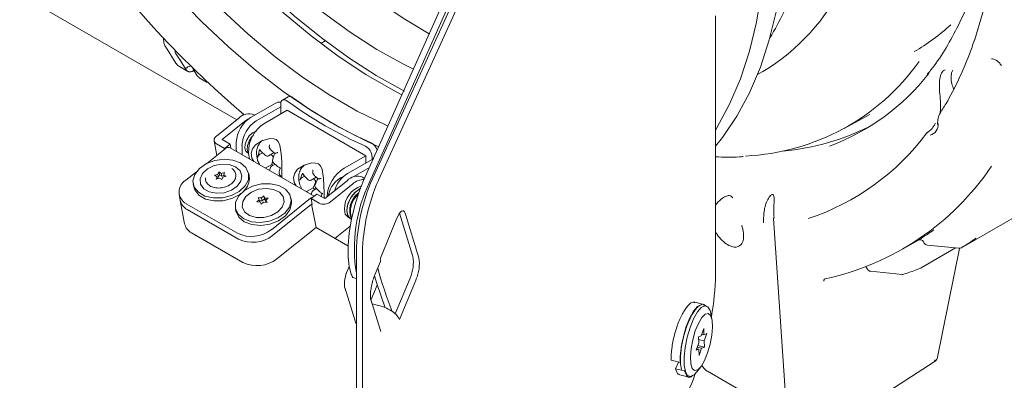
# Model space of a CAD drawing. Header units: millimetres. Extents: x 63 to 559, y 25 to 389.
# Tile 79 of 88: x 432 to 463, y 296 to 307. Entities that reach past the tile are written whole.
import ezdxf

# ---------------------------------------------------------------- set-up
doc = ezdxf.new("R2010")
doc.units = ezdxf.units.MM

msp = doc.modelspace()

# ---------------------------------------------------------------- linework, layer by layer
at = {"color": 7, "linetype": 'Continuous', "lineweight": 15}
for p, q in [((451.813, 322.367), (442.67, 301.904)), ((451.999, 322.324), (442.856, 301.86)), ((442.946, 301.956), (451.876, 321.6)), ((443.132, 301.913), (452.061, 321.556)), ((438.736, 303.791), (429.828, 308.933)), ((453.579, 307.012), (453.579, 298.991)), ((441.482, 306.24), (441.341, 306.158)), ((436.526, 306.059), (436.854, 305.548)), ((436.843, 305.853), (436.819, 305.911)), ((436.965, 305.442), (437.222, 305.293)), ((437.15, 305.375), (437.171, 305.342)), ((437.371, 305.376), (437.514, 305.154)), ((454.883, 305.192), (455.052, 305.289)), ((437.523, 305.139), (437.514, 305.154)), ((437.576, 305.097), (437.523, 305.139)), ((437.572, 305.091), (437.824, 304.946)), ((440.332, 304.502), (440.155, 304.4)), ((439.166, 303.86), (439.926, 304.299)), ((439.343, 303.758), (440.103, 304.197)), ((439.626, 303.697), (440.297, 304.085)), ((440.103, 304.197), (440.103, 304.285)), ((440.103, 303.973), (440.103, 304.197)), ((442.737, 302.677), (440.297, 304.085)), ((438.105, 303.284), (438.799, 303.841)), ((438.976, 303.739), (438.282, 303.182)), ((439.297, 303.936), (439.276, 303.949)), ((457.573, 303.524), (458.365, 303.959)), ((438.036, 303.136), (438.121, 302.686)), ((438.529, 303.039), (438.282, 303.182)), ((438.374, 302.889), (437.813, 302.439)), ((438.356, 302.899), (438.108, 303.042)), ((438.529, 303.039), (438.356, 302.899)), ((438.356, 302.899), (438.36, 302.878)), ((438.529, 303.039), (438.553, 302.913)), ((441.135, 301.422), (438.532, 302.925)), ((438.724, 303.095), (438.724, 302.891)), ((438.73, 302.811), (438.724, 302.891)), ((438.901, 302.789), (438.901, 302.993)), ((439.458, 302.852), (439.504, 302.801)), ((438.901, 302.789), (438.907, 302.709)), ((439.067, 302.77), (439.096, 302.754)), ((439.539, 302.769), (439.457, 302.722)), ((439.498, 302.807), (439.632, 302.683)), ((439.721, 302.674), (439.893, 302.773)), ((439.796, 302.718), (439.841, 302.677)), ((439.888, 302.676), (439.849, 302.543)), ((442.065, 302.289), (442.737, 302.677)), ((442.171, 302.126), (442.931, 302.564)), ((442.737, 302.452), (442.737, 302.677)), ((442.931, 302.564), (442.931, 302.652)), ((442.977, 302.591), (442.931, 302.564)), ((439.631, 302.291), (439.64, 302.298)), ((439.825, 302.404), (439.64, 302.298)), ((439.78, 302.309), (439.753, 302.22)), ((439.925, 302.416), (439.814, 302.352)), ((439.851, 302.493), (439.825, 302.404)), ((439.825, 302.404), (439.856, 302.376)), ((439.87, 302.466), (440.005, 302.343)), ((442.348, 302.023), (442.855, 302.316)), ((437.49, 302.179), (437.159, 301.914)), ((438.154, 302.099), (438.051, 302.069)), ((438.051, 302.069), (438.127, 302.025)), ((438.127, 302.025), (438.101, 301.95)), ((438.101, 301.95), (438.204, 301.981)), ((438.139, 301.962), (438.127, 302.025)), ((438.171, 302.009), (438.132, 301.998)), ((438.181, 302.174), (438.154, 302.099)), ((438.171, 302.009), (438.154, 302.099)), ((438.198, 302.083), (438.171, 302.009)), ((438.257, 302.129), (438.181, 302.174)), ((438.198, 302.083), (438.181, 302.174)), ((438.274, 302.039), (438.198, 302.083)), ((438.204, 301.981), (438.28, 301.936)), ((438.361, 302.16), (438.257, 302.129)), ((438.274, 302.039), (438.257, 302.129)), ((438.339, 302.058), (438.274, 302.039)), ((438.28, 301.936), (438.307, 302.011)), ((438.307, 302.011), (438.411, 302.041)), ((438.334, 302.085), (438.361, 302.16)), ((438.411, 302.041), (438.334, 302.085)), ((438.346, 302.022), (438.334, 302.085)), ((439.125, 302.036), (439.108, 302.126)), ((440.844, 302.043), (440.769, 301.999)), ((440.784, 302.115), (440.827, 302.061)), ((440.821, 302.067), (440.952, 301.931)), ((441.043, 301.919), (441.201, 302.009)), ((441.122, 301.964), (441.146, 301.939)), ((442.158, 301.902), (441.464, 301.345)), ((442.348, 302.023), (442.306, 301.997)), ((442.701, 301.971), (442.635, 302.01)), ((437.388, 301.803), (437.405, 301.713)), ((441.108, 301.682), (440.923, 301.575)), ((441.215, 301.659), (441.107, 301.597)), ((441.176, 301.842), (441.108, 301.682)), ((441.108, 301.682), (441.16, 301.628)), ((441.219, 301.896), (441.167, 301.775)), ((441.182, 301.693), (441.312, 301.558)), ((441.219, 301.897), (441.219, 301.896)), ((441.641, 301.243), (442.335, 301.8)), ((436.952, 301.469), (436.986, 301.288)), ((436.986, 301.288), (437.122, 300.565)), ((439.434, 301.305), (439.362, 301.243)), ((439.506, 301.367), (439.401, 301.372)), ((439.401, 301.372), (439.434, 301.305)), ((439.446, 301.239), (439.434, 301.305)), ((439.578, 301.429), (439.506, 301.367)), ((439.523, 301.277), (439.506, 301.367)), ((439.595, 301.339), (439.523, 301.277)), ((439.611, 301.362), (439.578, 301.429)), ((439.595, 301.339), (439.578, 301.429)), ((439.628, 301.271), (439.595, 301.339)), ((439.716, 301.357), (439.611, 301.362)), ((439.628, 301.271), (439.611, 301.362)), ((439.644, 301.295), (439.716, 301.357)), ((439.676, 301.227), (439.644, 301.295)), ((439.656, 301.228), (439.644, 301.295)), ((439.811, 300.383), (441.025, 301.358)), ((440.433, 301.281), (440.416, 301.371)), ((440.903, 301.561), (440.923, 301.575)), ((441.076, 301.562), (441.04, 301.478)), ((441.216, 301.488), (441.043, 301.348)), ((441.29, 301.205), (441.043, 301.348)), ((441.077, 301.167), (441.043, 301.348)), ((441.464, 301.345), (441.216, 301.488)), ((441.446, 301.421), (441.446, 301.37)), ((437.169, 301.189), (438.76, 300.271)), ((437.203, 301.009), (438.794, 300.09)), ((438.696, 301.048), (438.713, 300.957)), ((439.362, 301.243), (439.467, 301.238)), ((439.523, 301.277), (439.439, 301.281)), ((439.467, 301.238), (439.499, 301.171)), ((439.499, 301.171), (439.571, 301.233)), ((439.571, 301.233), (439.676, 301.227)), ((439.648, 301.27), (439.628, 301.271)), ((439.845, 300.202), (441.059, 301.178)), ((441.059, 301.178), (439.845, 300.202)), ((441.073, 301.188), (441.059, 301.177)), ((441.059, 301.178), (441.059, 301.177)), ((441.195, 300.455), (441.059, 301.178)), ((441.059, 301.177), (441.077, 301.167)), ((461.202, 299.821), (463.631, 301.224)), ((442.188, 300.766), (442.296, 300.704)), ((443.705, 300.741), (443.192, 299.497)), ((444.201, 299.554), (443.785, 300.894)), ((444.386, 299.511), (443.955, 300.899)), ((455.383, 300.726), (455.76, 295.096)), ((441.195, 300.455), (439.981, 299.479)), ((442.185, 299.883), (441.195, 300.455)), ((441.844, 300.158), (442.256, 300.489)), ((438.93, 299.367), (437.339, 300.286)), ((454.304, 299.867), (454.314, 299.872)), ((459.382, 299.779), (459.872, 300.061)), ((459.96, 299.201), (461.024, 299.815)), ((460.03, 300.006), (460.052, 299.966)), ((460.149, 299.902), (461.126, 299.805)), ((460.466, 296.431), (461.143, 299.804)), ((442.449, 289.759), (442.449, 299.716)), ((442.634, 289.715), (442.634, 299.672)), ((442.219, 299.242), (442.129, 299.023)), ((443.02, 298.984), (443.191, 299.399)), ((458.256, 299.215), (458.288, 299.158)), ((442.368, 298.885), (442.449, 298.866)), ((443.652, 297.773), (444.11, 298.882)), ((456.934, 298.841), (456.976, 298.856)), ((458.385, 299.094), (459.363, 298.996)), ((442.085, 298.585), (442.404, 297.556)), ((442.091, 298.569), (442.085, 298.585)), ((443.093, 298.665), (442.899, 298.195)), ((443.782, 297.594), (444.295, 298.839)), ((443.202, 297.22), (442.883, 298.248)), ((442.935, 298.079), (443.13, 298.034)), ((453.219, 298.065), (452.941, 298.13)), ((453.286, 298.023), (453.213, 298.04)), ((453.47, 297.597), (453.431, 297.79)), ((442.41, 297.54), (442.404, 297.556)), ((453.215, 297.32), (453.137, 297.094)), ((453.222, 297.126), (453.215, 297.32)), ((453.137, 297.094), (453.052, 297.063)), ((453.052, 297.063), (453.059, 296.869)), ((453.154, 297.142), (453.222, 297.126)), ((453.307, 297.158), (453.222, 297.126)), ((453.229, 296.932), (453.307, 297.158)), ((453.059, 296.869), (452.981, 296.644)), ((453.014, 296.739), (453.151, 296.707)), ((453.031, 296.787), (453.236, 296.739)), ((453.056, 296.973), (453.229, 296.932)), ((453.151, 296.707), (453.236, 296.739)), ((453.236, 296.739), (453.229, 296.932)), ((452.981, 296.644), (453.066, 296.675)), ((452.998, 296.692), (453.066, 296.675)), ((453.066, 296.675), (453.073, 296.482)), ((453.073, 296.482), (453.151, 296.707)), ((452.202, 296.334), (452.48, 296.268)), ((452.436, 296.279), (452.344, 296.067)), ((452.48, 296.268), (452.49, 296.283)), ((453.005, 295.977), (453.125, 296.133)), ((453.152, 296.17), (453.232, 296.077)), ((458.779, 295.265), (460.363, 296.284)), ((452.344, 296.067), (452.622, 296.002)), ((452.472, 295.878), (452.759, 295.81)), ((452.622, 296.002), (452.631, 296.022)), ((452.755, 295.837), (452.771, 295.833)), ((453.334, 295.992), (455.9, 294.511))]:
    msp.add_line(p, q, dxfattribs=at)
at = {"color": 7, "linetype": 'Continuous', "lineweight": 15, "flags": 128}
for points in [[(443.139, 302.953), (442.778, 303.118), (441.911, 303.564), (441.043, 304.083), (440.179, 304.672), (439.322, 305.329), (438.478, 306.049), (437.651, 306.83), (436.844, 307.666), (436.063, 308.554), (435.312, 309.49), (434.593, 310.467), (433.912, 311.481), (433.271, 312.527), (432.674, 313.599), (432.124, 314.692), (431.624, 315.8), (431.177, 316.917), (431.131, 317.041)], [(444.706, 306.46), (443.9, 306.946), (443.075, 307.514), (442.257, 308.15), (441.453, 308.849), (440.667, 309.608), (439.902, 310.421), (439.165, 311.285), (438.458, 312.194), (437.786, 313.143), (437.152, 314.127), (436.561, 315.141), (436.016, 316.177), (435.768, 316.688)], [(432.094, 316.489), (432.317, 315.956), (432.813, 314.869), (433.358, 313.798), (433.95, 312.748), (434.584, 311.725), (435.259, 310.734), (435.97, 309.781), (436.713, 308.87), (437.484, 308.007), (438.28, 307.196), (439.096, 306.441), (439.928, 305.747), (440.771, 305.117), (441.621, 304.554), (442.474, 304.062), (443.324, 303.643), (443.427, 303.597)], [(443.859, 304.564), (443.587, 304.705), (442.735, 305.197), (441.885, 305.76), (441.042, 306.39), (440.21, 307.084), (439.394, 307.839), (438.598, 308.65), (437.826, 309.513), (437.083, 310.423), (436.372, 311.377), (435.698, 312.368), (435.063, 313.391), (434.472, 314.441), (433.927, 315.512), (433.652, 316.098)], [(433.833, 316.092), (434.183, 315.358), (434.739, 314.291), (435.34, 313.246), (435.984, 312.23), (436.666, 311.247), (437.385, 310.302), (438.134, 309.401), (438.912, 308.549), (439.712, 307.75), (440.532, 307.008), (441.367, 306.328), (442.212, 305.712), (443.063, 305.165)], [(434.451, 316.143), (434.524, 315.988), (435.045, 314.942), (435.614, 313.916), (436.226, 312.917), (436.88, 311.949), (437.57, 311.02), (438.292, 310.132), (439.044, 309.293), (439.82, 308.507), (440.616, 307.778), (441.427, 307.11), (442.249, 306.507), (443.077, 305.973)], [(455.748, 310.169), (455.716, 309.129), (455.623, 308.129), (455.467, 307.175), (455.249, 306.271), (454.972, 305.422), (454.635, 304.631), (454.241, 303.901), (453.792, 303.238), (453.579, 302.969)], [(455.129, 309.812), (455.098, 308.772), (455.004, 307.772), (454.848, 306.818), (454.631, 305.914), (454.353, 305.065), (454.017, 304.273), (453.623, 303.544), (453.579, 303.472)], [(461.605, 306.249), (461.607, 306.257), (461.61, 306.268)], [(443.077, 305.973), (443.907, 305.511), (444.214, 305.358)], [(437.15, 305.375), (437, 305.609), (436.843, 305.853)], [(443.063, 305.165), (443.915, 304.689), (443.936, 304.678)], [(440.301, 304.373), (440.264, 304.396), (440.227, 304.408), (440.193, 304.411), (440.163, 304.404), (440.137, 304.386), (440.119, 304.36), (440.107, 304.326), (440.103, 304.285)], [(439.124, 303.834), (439.079, 303.81), (438.976, 303.739)], [(439.339, 303.434), (439.328, 303.432), (439.225, 303.382), (439.126, 303.289), (439.047, 303.166), (439, 303.033), (438.991, 302.908), (439.022, 302.813), (439.067, 302.77)], [(439.095, 302.769), (439.093, 302.772), (439.062, 302.868), (439.07, 302.992), (439.118, 303.125), (439.197, 303.248), (439.255, 303.309)], [(439.27, 302.499), (439.208, 302.6), (439.185, 302.758), (439.226, 302.893), (439.318, 303.012), (439.517, 303.143), (439.759, 303.208), (439.875, 303.205), (439.961, 303.176), (440.023, 303.119), (440.078, 302.999), (440.118, 302.733), (440.132, 302.493), (440.137, 302.304), (440.138, 302.176), (440.138, 302.176)], [(438.855, 302.452), (439.023, 302.31), (439.107, 302.13), (439.098, 301.932), (438.996, 301.738), (438.814, 301.568), (438.57, 301.442), (438.292, 301.371), (438.008, 301.366), (437.751, 301.425), (437.547, 301.542), (437.419, 301.706), (437.381, 301.897), (437.437, 302.096), (437.581, 302.28), (437.797, 302.431), (438.062, 302.53), (438.347, 302.569), (438.621, 302.542), (438.855, 302.452)], [(439.888, 302.677), (439.888, 302.676), (439.888, 302.676)], [(438.703, 302.331), (438.84, 302.209), (438.897, 302.055), (438.866, 301.888), (438.752, 301.731), (438.57, 301.607), (438.344, 301.53), (438.105, 301.512), (437.885, 301.556), (437.714, 301.654), (437.616, 301.794), (437.602, 301.958), (437.676, 302.122), (437.827, 302.265), (438.035, 302.368), (438.272, 302.416), (438.505, 302.403), (438.703, 302.331)], [(440.579, 301.744), (440.516, 301.844), (440.493, 302.003), (440.534, 302.138), (440.626, 302.257), (440.825, 302.388), (441.067, 302.453), (441.183, 302.45), (441.269, 302.42), (441.331, 302.364), (441.386, 302.244), (441.427, 301.978), (441.44, 301.738), (441.445, 301.549), (441.446, 301.421), (441.446, 301.421)], [(442.288, 299.008), (442.221, 299.236), (442.187, 299.535), (442.189, 299.892), (442.226, 300.29), (442.297, 300.71), (442.398, 301.132), (442.525, 301.536), (442.67, 301.904)], [(438.869, 301.506), (438.831, 301.478), (438.587, 301.351), (438.309, 301.281), (438.025, 301.275), (437.768, 301.334), (437.564, 301.452), (437.436, 301.615), (437.405, 301.713)], [(440.381, 301.474), (440.422, 301.283), (440.369, 301.085), (440.228, 300.899), (440.014, 300.748), (439.751, 300.646), (439.466, 300.605), (439.191, 300.63), (438.955, 300.718), (438.785, 300.859), (438.698, 301.038), (438.704, 301.235), (438.802, 301.43), (438.982, 301.601), (439.225, 301.729), (439.503, 301.801), (439.786, 301.809), (440.045, 301.752), (440.251, 301.636), (440.381, 301.474)], [(440.175, 301.408), (440.205, 301.247), (440.147, 301.082), (440.009, 300.933), (439.81, 300.822), (439.577, 300.763), (439.34, 300.764), (439.133, 300.826), (438.983, 300.939), (438.91, 301.089), (438.925, 301.255), (439.024, 301.415), (439.196, 301.547), (439.416, 301.634), (439.655, 301.663), (439.88, 301.631), (440.062, 301.542), (440.175, 301.408)], [(442.57, 301.661), (442.543, 301.646), (442.394, 301.526), (442.268, 301.356), (442.183, 301.162), (442.154, 300.973), (442.183, 300.818), (442.267, 300.721), (442.267, 300.72)], [(440.433, 301.281), (440.439, 301.193), (440.386, 300.994), (440.245, 300.809), (440.031, 300.657), (439.768, 300.556), (439.483, 300.515), (439.208, 300.54), (438.972, 300.628), (438.802, 300.768), (438.715, 300.947), (438.713, 300.957)], [(442.074, 301.018), (442.104, 300.863), (442.188, 300.766), (442.188, 300.766)], [(442.267, 300.72), (442.267, 300.72), (442.183, 300.817), (442.154, 300.972)], [(443.705, 300.741), (443.74, 300.817), (443.776, 300.88), (443.813, 300.928), (443.849, 300.959), (443.882, 300.972), (443.912, 300.965), (443.937, 300.941), (443.955, 300.899)], [(441.844, 300.158), (441.807, 300.133), (441.778, 300.118)], [(442.142, 299.041), (442.131, 299.027), (442.129, 299.023)], [(443.005, 298.948), (443.077, 298.715), (443.344, 297.963)], [(442.887, 298.232), (442.886, 298.238), (442.883, 298.248)], [(453.146, 298.053), (453.133, 298.053), (453.022, 297.997), (452.902, 297.858), (452.783, 297.645), (452.674, 297.376), (452.585, 297.073), (452.522, 296.761), (452.491, 296.464), (452.494, 296.208), (452.521, 296.048)], [(452.79, 297.349), (452.898, 297.618), (453.017, 297.83), (453.137, 297.97), (453.249, 298.025), (453.342, 297.992), (453.41, 297.872), (453.431, 297.79)], [(452.951, 297.241), (452.873, 296.971), (452.822, 296.694), (452.802, 296.438), (452.815, 296.227), (452.861, 296.082), (452.934, 296.017), (453.028, 296.038), (453.134, 296.144), (453.24, 296.324), (453.337, 296.561), (453.415, 296.831), (453.467, 297.107), (453.487, 297.363), (453.474, 297.575), (453.428, 297.72), (453.354, 297.785), (453.26, 297.763), (453.155, 297.657), (453.048, 297.477), (452.951, 297.241)], [(453.005, 295.977), (452.92, 295.886), (452.809, 295.831), (452.715, 295.864), (452.647, 295.984), (452.61, 296.18), (452.607, 296.437), (452.638, 296.734), (452.701, 297.046), (452.79, 297.349)]]:
    msp.add_lwpolyline(points, dxfattribs=at)
at = {"color": 7, "linetype": 'Continuous', "lineweight": 15}
for centre, radius, start, end in [((459.088, 327.659), 31.095, 198.182, 229.6901), ((451.713, 310.856), 6.491, 300.953, 334.5078), ((448.151, 310.648), 8.324, 328.7327, 341.2606), ((456.513, 311.49), 6.452, 300.0214, 312.5755), ((454.192, 309.659), 6.999, 272.5678, 324.5203), ((454.654, 309.565), 7.036, 290.4245, 321.9251), ((440.097, 303.975), 0.367, 87.8885, 117.8354), ((448.065, 315.014), 13.172, 233.8852, 246.1202), ((440.384, 304.375), 0.137, 46.8744, 112.6809), ((448.242, 315.117), 13.172, 233.8852, 246.1202), ((439.684, 303.051), 0.961, 122.6057, 177.3944), ((439.116, 303.545), 0.434, 68.4399, 136.9358), ((439.86, 302.949), 0.961, 122.6057, 177.3944), ((440.12, 302.81), 1.016, 119.1188, 193.0669), ((455.048, 310.131), 7.335, 274.8644, 297.2918), ((460.149, 303.638), 0.337, 284.4078, 5.9183), ((438.174, 303.164), 0.138, 119.8293, 241.7334), ((454.061, 307.924), 7.584, 288.3922, 323.2155), ((460.161, 303.362), 0.033, 123.9901, 141.0033), ((438.479, 302.79), 0.145, 68.4407, 136.9348), ((442.556, 302.638), 0.375, 2.1543, 61.922), ((442.738, 302.745), 0.369, 16.2334, 62.2582), ((439.683, 302.739), 0.075, 227.5779, 299.9973), ((439.756, 302.586), 0.125, 18.9625, 46.887), ((439.921, 302.522), 0.075, 163.5415, 227.5779), ((439.851, 302.287), 0.075, 119.9973, 163.5415), ((442.674, 301.324), 1.141, 122.2414, 176.0437), ((455.212, 307.023), 8.355, 282.188, 326.0334), ((437.365, 301.554), 0.414, 119.8287, 241.7344), ((438.594, 301.975), 0.534, 313.0327, 6.5043), ((441.006, 301.983), 0.075, 224.0079, 299.9973), ((441.078, 301.865), 0.101, 346.9167, 47.2895), ((442.35, 301.309), 0.784, 112.8444, 170.7823), ((442.693, 301.312), 0.967, 122.6971, 163.3866), ((442.475, 301.606), 0.434, 68.4399, 136.9358), ((442.699, 301.404), 0.539, 91.2493, 132.6123), ((448.302, 299.591), 5.855, 156.169, 178.778), ((448.487, 299.547), 5.855, 156.169, 178.7778), ((441.145, 301.532), 0.075, 119.9973, 156.8118), ((441.236, 301.745), 0.075, 156.8118, 224.0079), ((442.839, 301.015), 0.765, 108.0566, 179.7431), ((442.961, 300.954), 0.807, 118.9283, 178.7097), ((447.108, 299.803), 4.724, 154.1848, 189.4648), ((437.391, 301.378), 0.414, 192.4826, 243.0594), ((441.162, 301.198), 0.211, 104.1863, 130.5785), ((442.91, 300.982), 0.669, 125.5323, 202.9622), ((442.97, 300.942), 0.71, 130.9722, 198.7928), ((441.436, 301.504), 0.332, 244.0472, 308.1159), ((455.411, 300.726), 0.0285, 127.4382, 180.4832), ((437.526, 300.655), 0.414, 192.4828, 243.0592), ((439.196, 301.167), 0.996, 244.0467, 308.1162), ((454.42, 300.499), 0.0198, 119.5452, 175.3687), ((455.665, 307.001), 8.114, 301.4309, 305.2988), ((439.23, 300.986), 0.996, 244.0471, 308.1159), ((456.836, 307), 8.402, 301.3079, 305.08), ((460.162, 300.026), 0.125, 208.8449, 264.3278), ((461.139, 299.929), 0.125, 264.3293, 299.9973), ((439.366, 300.263), 0.996, 244.0471, 308.116), ((443.059, 299.449), 0.141, 339.0514, 19.8627), ((443.014, 299.373), 1.2, 335.8597, 8.6672), ((443.199, 299.33), 1.2, 335.8589, 8.6678), ((455.003, 302.434), 12.329, 195.2325, 201.8453), ((458.398, 299.218), 0.125, 208.8449, 264.2539), ((459.897, 299.309), 0.125, 291.8137, 299.9973), ((455.813, 304.979), 14.785, 203.8224, 204.1364), ((442.388, 298.952), 0.0703, 195.5695, 253.5405), ((445.95, 299.073), 7.629, 349.5248, 359.3882), ((457.006, 298.797), 0.0685, 127.7341, 189.6109), ((459.375, 299.12), 0.125, 264.2588, 288.1114), ((442.825, 296.752), 1.317, 57.8775, 76.5857), ((443.248, 297.351), 0.586, 24.5226, 61.8142), ((460.324, 296.331), 0.0615, 309.5352, 14.1303), ((450.03, 296.833), 3.064, 311.5119, 342.6443)]:
    msp.add_arc(centre, radius, start, end, dxfattribs=at)
for points, knots in [([(461.603, 317.421), (461.692, 317.033), (461.858, 316.303), (462.034, 315.309), (462.159, 314.492), (462.241, 313.852), (462.292, 313.339), (462.324, 312.916), (462.346, 312.524), (462.36, 312.134), (462.368, 311.647), (462.364, 311.041), (462.337, 310.279), (462.274, 309.392), (462.149, 308.396), (461.937, 307.318), (461.72, 306.619), (461.605, 306.249)], [0, 0, 0, 0, 0.093011, 0.174599, 0.241235, 0.293012, 0.333103, 0.369757, 0.400036, 0.433512, 0.470941, 0.527361, 0.594145, 0.676409, 0.771976, 0.879282, 1, 1, 1, 1]), ([(461.634, 308), (461.585, 307.859), (461.441, 307.448), (461.165, 306.807), (460.786, 306.102), (460.445, 305.562), (460.213, 305.281), (460.141, 305.194)], [0, 0, 0, 0, 0.1315948, 0.382793, 0.6342116, 0.8860286, 1, 1, 1, 1]), ([(436.471, 306.296), (436.471, 306.253), (436.471, 306.166), (436.507, 306.096), (436.526, 306.06)], [0, 0, 0, 0, 0.491434, 1, 1, 1, 1]), ([(461.61, 306.268), (461.559, 306.12), (461.409, 305.692), (461.122, 305.025), (460.806, 304.41), (460.593, 304.074), (460.525, 303.966)], [0, 0, 0, 0, 0.174936, 0.508753, 0.842829, 1, 1, 1, 1]), ([(462.443, 305.471), (462.421, 305.503), (462.369, 305.581), (462.254, 305.666), (462.178, 305.676), (462.14, 305.681)], [0, 0, 0, 0, 0.2661933, 0.6378414, 1, 1, 1, 1]), ([(436.854, 305.548), (436.879, 305.513), (436.911, 305.468), (436.96, 305.448), (436.971, 305.444)], [0, 0, 0, 0, 0.779677, 1, 1, 1, 1]), ([(437.15, 305.375), (437.174, 305.396), (437.217, 305.432), (437.271, 305.447), (437.295, 305.453)], [0, 0, 0, 0, 0.5662283, 1, 1, 1, 1]), ([(437.171, 305.342), (437.192, 305.319), (437.216, 305.291), (437.25, 305.281), (437.256, 305.279)], [0, 0, 0, 0, 0.8457279, 1, 1, 1, 1]), ([(437.256, 305.279), (437.275, 305.277), (437.319, 305.273), (437.375, 305.299), (437.408, 305.313)], [0, 0, 0, 0, 0.423347, 1, 1, 1, 1]), ([(437.36, 305.292), (437.367, 305.294), (437.38, 305.299), (437.399, 305.309), (437.408, 305.313)], [0, 0, 0, 0, 0.5200332, 1, 1, 1, 1]), ([(460.697, 305.335), (460.673, 305.324), (460.608, 305.292), (460.546, 305.158), (460.515, 304.963), (460.523, 304.718), (460.548, 304.446), (460.565, 304.187), (460.549, 304.053), (460.541, 303.989)], [0, 0, 0, 0, 0.083144, 0.233058, 0.377043, 0.521221, 0.684231, 0.84907, 1, 1, 1, 1]), ([(460.936, 305.322), (460.929, 305.31), (460.892, 305.247), (460.881, 305.104), (460.895, 304.92), (460.946, 304.799), (460.969, 304.746)], [0, 0, 0, 0, 0.076089, 0.386698, 0.731189, 1, 1, 1, 1]), ([(460.529, 303.963), (460.52, 303.949), (460.497, 303.911), (460.478, 303.835), (460.466, 303.741), (460.465, 303.673), (460.463, 303.643), (460.463, 303.642)], [0, 0, 0, 0, 0.1506509, 0.3807183, 0.6501678, 0.9874025, 1, 1, 1, 1]), ([(460.335, 303.585), (460.318, 303.556), (460.276, 303.486), (460.19, 303.425), (460.14, 303.39)], [0, 0, 0, 0, 0.414259, 1, 1, 1, 1]), ([(460.394, 303.681), (460.392, 303.674), (460.382, 303.636), (460.356, 303.608), (460.335, 303.585)], [0, 0, 0, 0, 0.174015, 1, 1, 1, 1]), ([(439.561, 303.157), (439.557, 303.155), (439.502, 303.136), (439.425, 303.043), (439.359, 302.897), (439.34, 302.759), (439.359, 302.672), (439.365, 302.644)], [0, 0, 0, 0, 0.019832, 0.304049, 0.572323, 0.866513, 1, 1, 1, 1]), ([(460.103, 303.353), (460.104, 303.354), (460.11, 303.365), (460.123, 303.375), (460.135, 303.383)], [0, 0, 0, 0, 0.141766, 1, 1, 1, 1]), ([(439.458, 302.879), (439.451, 302.858), (439.436, 302.816), (439.411, 302.734), (439.396, 302.675), (439.386, 302.635)], [0, 0, 0, 0, 0.25136, 0.500062, 1, 1, 1, 1]), ([(439.458, 302.852), (439.458, 302.853), (439.454, 302.855), (439.454, 302.864), (439.457, 302.874), (439.458, 302.879)], [0, 0, 0, 0, 0.086529, 0.584612, 1, 1, 1, 1]), ([(439.795, 302.876), (439.791, 302.876), (439.784, 302.875), (439.772, 302.883), (439.761, 302.897), (439.751, 302.921), (439.746, 302.955), (439.747, 302.987), (439.75, 303.006), (439.752, 303.013), (439.752, 303.013)], [0, 0, 0, 0, 0.10358, 0.206863, 0.315108, 0.474785, 0.674612, 0.877048, 0.994244, 1, 1, 1, 1]), ([(439.779, 302.88), (439.797, 302.858), (439.837, 302.81), (439.892, 302.772), (439.922, 302.751)], [0, 0, 0, 0, 0.458797, 1, 1, 1, 1]), ([(439.365, 302.644), (439.369, 302.605), (439.379, 302.521), (439.422, 302.441), (439.444, 302.399)], [0, 0, 0, 0, 0.473163, 1, 1, 1, 1]), ([(439.386, 302.635), (439.388, 302.641), (439.391, 302.652), (439.403, 302.672), (439.419, 302.691), (439.438, 302.709), (439.451, 302.717), (439.457, 302.722)], [0, 0, 0, 0, 0.194217, 0.388393, 0.58385, 0.78351, 1, 1, 1, 1]), ([(439.921, 302.749), (439.919, 302.746), (439.902, 302.722), (439.896, 302.698), (439.891, 302.677)], [0, 0, 0, 0, 0.1074, 1, 1, 1, 1]), ([(439.921, 302.749), (439.92, 302.749), (439.919, 302.748), (439.924, 302.749), (439.936, 302.752), (439.96, 302.759), (439.988, 302.767), (440.007, 302.772), (440.014, 302.774), (440.014, 302.774)], [0, 0, 0, 0, 0.024717, 0.157577, 0.353542, 0.598852, 0.847368, 0.992916, 1, 1, 1, 1]), ([(453.579, 302.642), (453.829, 302.632), (454.12, 302.621), (454.397, 302.648), (454.436, 302.652)], [0, 0, 0, 0, 0.861904, 1, 1, 1, 1]), ([(437.772, 301.991), (437.77, 301.967), (437.764, 301.9), (437.823, 301.803), (437.933, 301.718), (438.088, 301.672), (438.267, 301.672), (438.445, 301.721), (438.595, 301.813), (438.689, 301.933), (438.72, 302.065), (438.689, 302.19), (438.623, 302.25), (438.59, 302.28)], [0, 0, 0, 0, 0.052723, 0.142786, 0.23306, 0.329188, 0.428427, 0.528073, 0.628261, 0.7297, 0.817786, 0.911024, 1, 1, 1, 1]), ([(440.006, 302.344), (440.016, 302.335), (440.043, 302.309), (440.079, 302.295), (440.101, 302.287)], [0, 0, 0, 0, 0.3854458, 1, 1, 1, 1]), ([(440.093, 302.304), (440.082, 302.277), (440.061, 302.226), (440.054, 302.179), (440.05, 302.157)], [0, 0, 0, 0, 0.518436, 1, 1, 1, 1]), ([(440.87, 302.398), (440.83, 302.372), (440.746, 302.316), (440.676, 302.172), (440.649, 302.003), (440.67, 301.82), (440.724, 301.701), (440.749, 301.645)], [0, 0, 0, 0, 0.174031, 0.365127, 0.57118, 0.799863, 1, 1, 1, 1]), ([(441.133, 302.1), (441.129, 302.099), (441.122, 302.099), (441.112, 302.106), (441.102, 302.12), (441.094, 302.143), (441.091, 302.177), (441.094, 302.208), (441.098, 302.228), (441.1, 302.235), (441.1, 302.235)], [0, 0, 0, 0, 0.103577, 0.206855, 0.315104, 0.47478, 0.674606, 0.877044, 0.994241, 1, 1, 1, 1]), ([(440.049, 302.157), (440.049, 302.153), (440.047, 302.144), (440.05, 302.124), (440.059, 302.097), (440.077, 302.068), (440.098, 302.048), (440.111, 302.039), (440.116, 302.036), (440.117, 302.036)], [0, 0, 0, 0, 0.07897, 0.204413, 0.389467, 0.621109, 0.855781, 0.993315, 1, 1, 1, 1]), ([(440.138, 302.176), (440.138, 302.128), (440.138, 302.051), (440.134, 302.014), (440.133, 302.001)], [0, 0, 0, 0, 0.635216, 1, 1, 1, 1]), ([(440.787, 302.139), (440.778, 302.12), (440.759, 302.081), (440.727, 302.007), (440.706, 301.953), (440.693, 301.917)], [0, 0, 0, 0, 0.2513564, 0.5000672, 1, 1, 1, 1]), ([(440.693, 301.917), (440.695, 301.923), (440.699, 301.933), (440.713, 301.951), (440.729, 301.969), (440.749, 301.987), (440.762, 301.995), (440.769, 301.999)], [0, 0, 0, 0, 0.194212, 0.388393, 0.58385, 0.783509, 1, 1, 1, 1]), ([(440.784, 302.115), (440.784, 302.115), (440.781, 302.117), (440.782, 302.125), (440.786, 302.135), (440.787, 302.139)], [0, 0, 0, 0, 0.079845, 0.581586, 1, 1, 1, 1]), ([(441.118, 302.103), (441.137, 302.077), (441.176, 302.025), (441.23, 301.983), (441.257, 301.961)], [0, 0, 0, 0, 0.491669, 1, 1, 1, 1]), ([(441.253, 301.956), (441.252, 301.955), (441.236, 301.935), (441.229, 301.916), (441.221, 301.896)], [0, 0, 0, 0, 0.010811, 1, 1, 1, 1]), ([(441.265, 301.964), (441.262, 301.963), (441.256, 301.961), (441.254, 301.958), (441.259, 301.957), (441.273, 301.958), (441.298, 301.962), (441.327, 301.967), (441.346, 301.971), (441.353, 301.973), (441.354, 301.973)], [0, 0, 0, 0, 0.103454, 0.206601, 0.314686, 0.474107, 0.673665, 0.875834, 0.994238, 1, 1, 1, 1]), ([(441.314, 301.559), (441.324, 301.549), (441.35, 301.52), (441.386, 301.504), (441.409, 301.494)], [0, 0, 0, 0, 0.375272, 1, 1, 1, 1]), ([(441.4, 301.52), (441.386, 301.496), (441.364, 301.454), (441.353, 301.417), (441.348, 301.401)], [0, 0, 0, 0, 0.585786, 1, 1, 1, 1]), ([(454.117, 301.371), (454.106, 301.388), (454.078, 301.43), (454.004, 301.448), (453.89, 301.422), (453.733, 301.326), (453.636, 301.21), (453.579, 301.14)], [0, 0, 0, 0, 0.1177118, 0.2934384, 0.4687576, 0.6803735, 1, 1, 1, 1]), ([(455.394, 300.749), (455.39, 300.827), (455.384, 300.979), (455.393, 301.182), (455.397, 301.328), (455.393, 301.401), (455.384, 301.441), (455.375, 301.459), (455.363, 301.471), (455.343, 301.478), (455.322, 301.468), (455.294, 301.448), (455.246, 301.399), (455.143, 301.223), (455.067, 300.924), (455.072, 300.694), (455.073, 300.594)], [0, 0, 0, 0, 0.135982, 0.265609, 0.323441, 0.354862, 0.374848, 0.391468, 0.396045, 0.417262, 0.453835, 0.457293, 0.499363, 0.599189, 0.825462, 1, 1, 1, 1]), ([(454.4, 300.5), (454.411, 300.462), (454.445, 300.349), (454.461, 300.173), (454.43, 300.005), (454.374, 299.905), (454.321, 299.883), (454.302, 299.875)], [0, 0, 0, 0, 0.128823, 0.376637, 0.622568, 0.868088, 1, 1, 1, 1]), ([(454.302, 299.875), (454.286, 299.865), (454.24, 299.835), (454.122, 299.843), (453.956, 299.908), (453.784, 300.044), (453.653, 300.191), (453.596, 300.294), (453.579, 300.325)], [0, 0, 0, 0, 0.100583, 0.295987, 0.505021, 0.70888, 0.912583, 1, 1, 1, 1]), ([(459.876, 300.064), (459.873, 300.062), (459.866, 300.058), (459.863, 300.057), (459.866, 300.058), (459.87, 300.061), (459.881, 300.065), (459.905, 300.072), (459.941, 300.072), (459.981, 300.058), (460.013, 300.035), (460.024, 300.014), (460.028, 300.005)], [0, 0, 0, 0, 0.105485, 0.237124, 0.277765, 0.307307, 0.339189, 0.420697, 0.581569, 0.733096, 0.896418, 1, 1, 1, 1]), ([(459.414, 299.001), (459.553, 299.048), (459.731, 299.109), (459.905, 299.178), (459.944, 299.193)], [0, 0, 0, 0, 0.776284, 1, 1, 1, 1]), ([(442.142, 299.041), (442.129, 299.003), (442.102, 298.925), (442.078, 298.789), (442.071, 298.66), (442.084, 298.599), (442.091, 298.569)], [0, 0, 0, 0, 0.242535, 0.490126, 0.742654, 1, 1, 1, 1]), ([(442.884, 298.244), (442.884, 298.243), (442.885, 298.239), (442.881, 298.267), (442.879, 298.33), (442.884, 298.44), (442.905, 298.595), (442.946, 298.773), (442.989, 298.906), (443.014, 298.969), (443.02, 298.984)], [0, 0, 0, 0, 0.033723, 0.129853, 0.243622, 0.385179, 0.557271, 0.752735, 0.939583, 1, 1, 1, 1]), ([(452.938, 298.119), (452.93, 298.124), (452.884, 298.16), (452.762, 298.077), (452.594, 297.867), (452.43, 297.525), (452.301, 297.118), (452.214, 296.691), (452.206, 296.452), (452.202, 296.334)], [0, 0, 0, 0, 0.029054, 0.188028, 0.351584, 0.51514, 0.674113, 0.838952, 1, 1, 1, 1]), ([(453.299, 297.997), (453.266, 298.03), (453.195, 298.099), (453.042, 298.018), (452.871, 297.8), (452.708, 297.46), (452.579, 297.053), (452.492, 296.626), (452.484, 296.387), (452.48, 296.268)], [0, 0, 0, 0, 0.1260148, 0.2691121, 0.4163351, 0.563559, 0.706657, 0.8550346, 1, 1, 1, 1]), ([(442.41, 297.541), (442.418, 297.519), (442.429, 297.493), (442.446, 297.473), (442.449, 297.47)], [0, 0, 0, 0, 0.854453, 1, 1, 1, 1]), ([(460.362, 296.285), (460.372, 296.292), (460.405, 296.312), (460.443, 296.356), (460.455, 296.398), (460.46, 296.416)], [0, 0, 0, 0, 0.221081, 0.678796, 1, 1, 1, 1]), ([(452.344, 296.067), (452.366, 295.995), (452.397, 295.892), (452.458, 295.896), (452.476, 295.897)], [0, 0, 0, 0, 0.705372, 1, 1, 1, 1]), ([(452.622, 296.002), (452.646, 295.938), (452.694, 295.81), (452.794, 295.783), (452.864, 295.854), (452.881, 295.872)], [0, 0, 0, 0, 0.42075, 0.851404, 1, 1, 1, 1]), ([(453.232, 296.077), (453.262, 296.042), (453.294, 296.005), (453.339, 295.99), (453.341, 295.989)], [0, 0, 0, 0, 0.945413, 1, 1, 1, 1])]:
    msp.add_open_spline(points, degree=3, knots=knots, dxfattribs=at)

doc.saveas('drawing.dxf')
